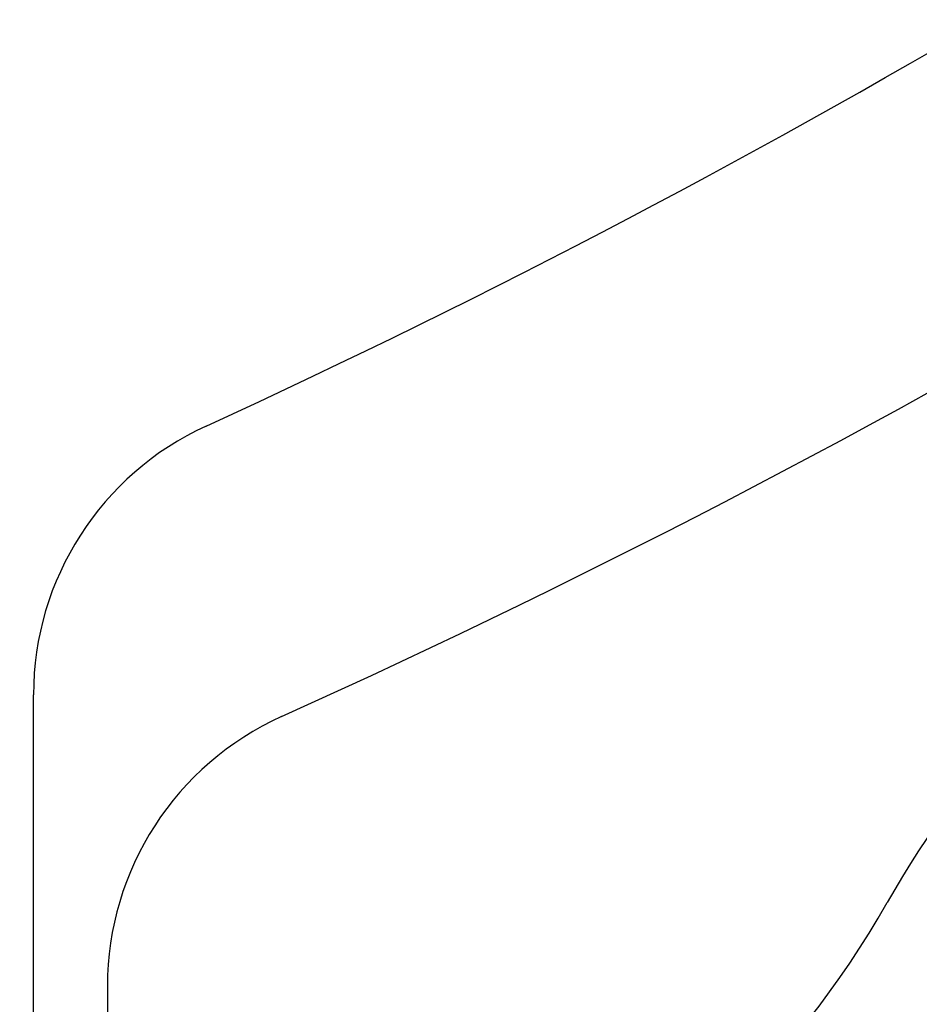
# Model space of a CAD drawing. Header units: millimetres. Extents: x 0 to 1300, y 0 to 891.
# Tile 60 of 141: x 210.41 to 216.49, y 543.36 to 550.02. Entities that reach past the tile are written whole.
import ezdxf

# ---------------------------------------------------------------- set-up
doc = ezdxf.new("R2010")
doc.units = ezdxf.units.MM
doc.header["$LTSCALE"] = 0.545669
doc.linetypes.add('CENTER', pattern=[50.8, 31.75, -6.35, 6.35, -6.35])
doc.layers.add('NoLayerName_001', color=7, linetype='Continuous')
doc.styles.get("Standard").update_dxf_attribs({"font": 'txt', "bigfont": 'extfont2'})
doc.dimstyles.get("Standard").update_dxf_attribs({"dimtxt": 2.5, "dimasz": 2.5, "dimexe": 1, "dimexo": 1, "dimtad": 1, "dimdec": 3, "dimzin": 0, "dimdsep": 46, "dimtxsty": 'Standard', "dimcen": 2.5, "dimadec": 3, "dimazin": 0, "dimtfac": 0.75, "dimtdec": 3, "dimtmove": 0, "dimatfit": 3, "dimfxl": 1, "dimarcsym": 0})

# ---------------------------------------------------------------- blocks, each defined once
blk = doc.blocks.new('_OPEN30')
at = {"color": 0, "linetype": 'ByBlock', "lineweight": -2}
for p, q in [((-1, 0.267949), (0, 0)), ((0, 0), (-1, -0.267949)), ((0, 0), (-1, 0))]:
    blk.add_line(p, q, dxfattribs=at)
blk = doc.blocks.new('*D28')
at = {"layer": 'Defpoints', "color": 0}
for p in [(262.5, 600), (270.821, 600), (208.15, 541.3)]:
    blk.add_point(p, dxfattribs=at)
at = {"layer": 'NoLayerName_001', "color": 0, "linetype": 'Continuous', "lineweight": 13}
for p, q in [((265.5, 600), (273.821, 600)), ((270.821, 545.8), (270.821, 595.5)), ((211.15, 541.3), (273.821, 541.3))]:
    blk.add_line(p, q, dxfattribs=at)
at = {"layer": 'NoLayerName_001', "color": 0, "lineweight": 13, "xscale": 4.5, "yscale": 4.5, "zscale": 4.5}
for p, rotation in [((270.821, 600), 90), ((270.821, 541.3), 270)]:
    blk.add_blockref('_OPEN30', p, dxfattribs=dict(at, rotation=rotation))
at = {"layer": 'NoLayerName_001', "color": 0, "lineweight": 13, "insert": (261.5997, 570.65), "char_height": 10.5, "attachment_point": 5, "rotation": 90}
blk.add_mtext('\\W0.8000;５９', dxfattribs=at)

msp = doc.modelspace()

# ---------------------------------------------------------------- linework, layer by layer
at = {"layer": 'NoLayerName_001', "color": 7, "linetype": 'Continuous', "lineweight": 25}
for p, q in [((210.5, 529.99071479), (210.5, 545.45637882)), ((211, 543.48666662), (211, 539.79404268)), ((211, 543.48666662), (211, 539.79404268))]:
    msp.add_line(p, q, dxfattribs=at)
for centre, radius, start, end in [((187.5, 599.9999394), 60, 294.2859166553, 321.3391919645), ((187.5, 599.9999394), 60, 294.2859166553, 321.3391919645), ((187.5, 599.9999394), 58, 294.6243183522, 319.6796436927), ((187.5, 599.9999394), 58, 294.6243183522, 319.6796436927), ((212.5, 545.45637882), 2, 114.624318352, 180), ((212.5, 545.45637882), 2, 114.624318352, 180), ((221.50000282, 541.11021383), 6, 89.34962354, 150.650382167), ((213, 543.48666662), 2, 114.285916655, 180), ((213, 543.48666662), 2, 114.285916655, 180), ((213, 543.48666662), 2, 114.285916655, 180), ((211.04026111, 546.99186353), 6, 294.202101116, 330.650382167)]:
    msp.add_arc(centre, radius, start, end, dxfattribs=at)
at = {"layer": 'NoLayerName_001', "color": 4, "linetype": 'CENTER', "lineweight": 13}
msp.add_arc((187.5, 599.9999394), 68, 294.0993003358, 305.9007049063, dxfattribs=at)

# ---------------------------------------------------------------- dimensions: what is measured, and where the dimension line sits
at = {"layer": 'NoLayerName_001', "color": 3, "linetype": 'Continuous', "lineweight": 13}
dim = msp.add_linear_dim(base=(270.82098415, 600), p1=(208.14999905, 541.3), p2=(262.5, 600), angle=90, text='\\W0.8000;５９', dimstyle='Standard', override={"dimtxt": 10.5, "dimasz": 4.5, "dimexe": 3, "dimexo": 3, "dimgap": 3, "dimzin": 8, "dimblk": 'OPEN30', "dimclrd": 0, "dimclre": 0, "dimclrt": 0, "dimtp": 0, "dimtm": 0, "dimlwd": 13, "dimlwe": 13}, dxfattribs=at)
dim.commit()
dim.dimension.update_dxf_attribs({"geometry": '*D28', "text_midpoint": (270.82098415, 570.64999977), "dimtype": 160})

doc.saveas('drawing.dxf')
